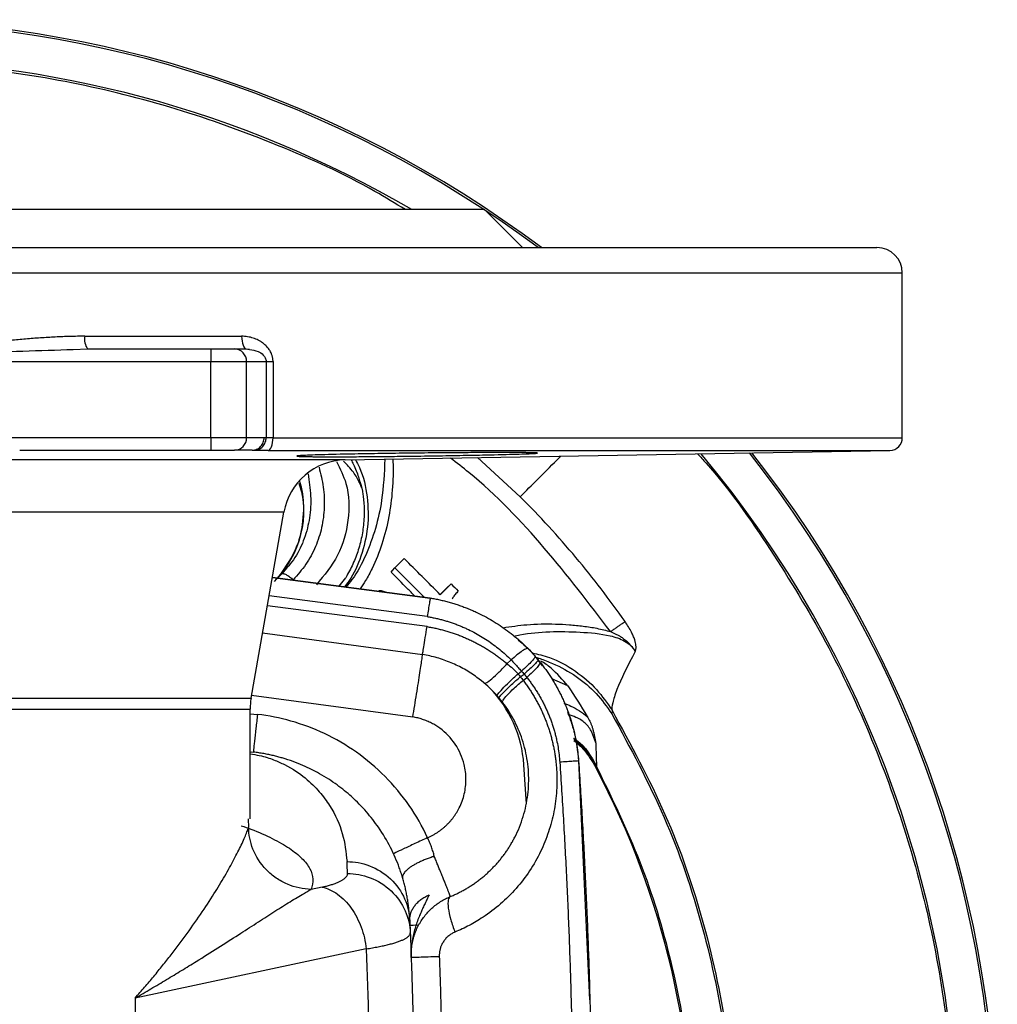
# Model space of a CAD drawing. Header units: millimetres. Extents: x 1043 to 2166, y -155 to 698.
# Tile 17 of 30: x 1461 to 1538, y 620 to 698. Entities that reach past the tile are written whole.
import ezdxf

# ---------------------------------------------------------------- set-up
doc = ezdxf.new("R2010")
doc.units = ezdxf.units.MM

msp = doc.modelspace()

# ---------------------------------------------------------------- linework, layer by layer
at = {"color": 7, "linetype": 'Continuous', "lineweight": 25}
for p, q in [((1497.574, 683.172), (1448.074, 683.172)), ((1500.574, 680.172), (1497.574, 683.172)), ((1448.074, 680.172), (1528.574, 680.172)), ((1530.574, 665.155), (1530.574, 678.172)), ((1466.022, 673.172), (1478.407, 673.172)), ((1465.11, 672.13), (1466.24, 672.172)), ((1466.24, 672.172), (1475.973, 672.172)), ((1475.973, 672.172), (1475.973, 671.172)), ((1475.973, 672.172), (1477.852, 672.172)), ((1477.852, 672.172), (1478.774, 672.172)), ((1478.707, 672.189), (1479.036, 672.158)), ((1478.774, 672.172), (1479.03, 672.118)), ((1448.074, 671.172), (1475.973, 671.172)), ((1475.973, 665.172), (1475.973, 671.172)), ((1475.973, 671.172), (1478.792, 671.172)), ((1478.792, 665.172), (1478.792, 671.172)), ((1478.792, 671.172), (1480.341, 671.172)), ((1480.341, 671.172), (1480.341, 665.166)), ((1480.341, 671.172), (1480.883, 671.172)), ((1480.883, 671.172), (1480.883, 665.155)), ((1420.174, 665.172), (1475.973, 665.172)), ((1475.973, 665.172), (1475.973, 664.172)), ((1475.973, 665.172), (1478.792, 665.172)), ((1478.792, 665.172), (1480.177, 665.172)), ((1480.177, 665.172), (1480.341, 665.166)), ((1460.88, 664.172), (1475.973, 664.172)), ((1475.973, 664.172), (1477.852, 664.172)), ((1479.248, 664.172), (1479.408, 664.166)), ((1486.573, 663.404), (1529.591, 664.155)), ((1479.15, 644.603), (1481.736, 659.273)), ((1491.241, 655.613), (1490.507, 654.879)), ((1480.829, 654.127), (1493.296, 652.503)), ((1493.296, 652.503), (1480.829, 654.127)), ((1481.246, 654.072), (1481.575, 654.402)), ((1494.085, 652.769), (1494.618, 653.302)), ((1494.945, 653.619), (1494.09, 652.764)), ((1494.618, 653.302), (1494.945, 653.619)), ((1480.059, 649.76), (1492.689, 648.041)), ((1501.677, 647.739), (1502.137, 647.139)), ((1499.356, 647.315), (1499.687, 647.608)), ((1500.227, 646.514), (1500.5, 646.722)), ((1500.409, 646.282), (1500.704, 646.495)), ((1500.634, 645.998), (1500.914, 646.237)), ((1479.074, 635.076), (1479.074, 643.734)), ((1507.65, 643.637), (1507.633, 643.358)), ((1479.161, 640.35), (1479.333, 640.332)), ((1505.007, 639.634), (1505.86, 620.764)), ((1506.371, 639.114), (1506.434, 639.182)), ((1484.752, 629.678), (1483.891, 629.494)), ((1491.679, 627.015), (1491.718, 626.067)), ((1488.244, 624.796), (1469.994, 620.914)), ((1469.994, 620.914), (1469.994, 595.43))]:
    msp.add_line(p, q, dxfattribs=at)
at = {"color": 8, "linetype": 'Continuous', "lineweight": 25}
for p, q in [((1448.074, 678.172), (1530.574, 678.172)), ((1480.883, 665.155), (1530.574, 665.155)), ((1486.573, 663.404), (1448.074, 663.404)), ((1500.406, 660.504), (1497.042, 663.587)), ((1481.736, 659.273), (1448.074, 659.273)), ((1486.102, 653.44), (1486.624, 654.109)), ((1493.057, 651.035), (1480.571, 652.663)), ((1493.05, 650.241), (1480.434, 651.886)), ((1504.164, 645.561), (1502.893, 646.112)), ((1448.074, 644.603), (1479.15, 644.603)), ((1479.191, 644.839), (1491.926, 643.106)), ((1448.074, 643.734), (1479.074, 643.734)), ((1479.074, 643.363), (1479.66, 643.311)), ((1479.334, 640.332), (1479.074, 640.292)), ((1500.891, 636.241), (1500.691, 639.341)), ((1478.915, 635.076), (1478.954, 634.376))]:
    msp.add_line(p, q, dxfattribs=at)
at = {"color": 8, "linetype": 'Continuous', "lineweight": 25, "flags": 128}
for points in [[(1480.492, 664.155), (1485.401, 664.155), (1490.145, 664.155), (1494.702, 664.155), (1499.051, 664.155), (1503.174, 664.155), (1507.053, 664.155), (1510.67, 664.155), (1514.009, 664.155), (1517.055, 664.155), (1519.794, 664.155), (1522.216, 664.155), (1524.308, 664.155), (1526.061, 664.155), (1527.468, 664.155), (1528.523, 664.155), (1529.22, 664.155), (1529.557, 664.155), (1529.591, 664.155)], [(1491.662, 626.667), (1491.944, 626.678), (1492.409, 626.697)]]:
    msp.add_lwpolyline(points, dxfattribs=at)
at = {"color": 7, "linetype": 'Continuous', "lineweight": 25, "flags": 128}
msp.add_lwpolyline([(1490.2, 654.541), (1490.312, 654.664), (1490.507, 654.879)], dxfattribs=at)
at = {"color": 7, "linetype": 'Continuous', "lineweight": 25}
for centre, radius, start, end in [((1448.074, 608.172), 90, 53.1301, 126.8699), ((1528.574, 678.172), 2, 0, 90), ((1467.334, 672.934), 1.334, 169.71317, 214.83443), ((1477.821, 671.201), 0.971, 358.27471, 88.16358), ((1477.821, 665.143), 0.971, 271.83586, 1.72564), ((1529.574, 665.155), 1, 271, 0), ((1486.66, 658.405), 5, 91, 170), ((1448.074, 608.172), 86.843, 320.08513, 39.91487), ((1448.074, 608.172), 90, 321.68984, 38.31016), ((1484.074, 643.734), 5, 170, 180), ((1448.074, 608.172), 66, 328.93574, 27.9569)]:
    msp.add_arc(centre, radius, start, end, dxfattribs=at)
at = {"color": 8, "linetype": 'Continuous', "lineweight": 25}
for centre, radius, start, end in [((1448.074, 608.172), 89.841, 53.26549, 126.73451), ((1448.074, 608.172), 86.843, 59.72651, 120.27349), ((1448.074, 608.172), 89.841, 321.61254, 38.38746), ((1475.336, 659.467), 7.994, 315.00794, 16.91675), ((1491.039, 638.686), 9.674, 3.88379, 44.31911)]:
    msp.add_arc(centre, radius, start, end, dxfattribs=at)
for points, knots in [([(1491.332, 683.172), (1490.537, 683.66), (1487.324, 685.633), (1481.277, 688.345), (1473.279, 691.255), (1465.009, 693.314), (1456.583, 694.567), (1448.074, 694.984), (1439.564, 694.567), (1431.139, 693.314), (1422.868, 691.255), (1414.87, 688.345), (1408.823, 685.633), (1405.611, 683.66), (1404.815, 683.172)], [0, 0, 0, 0, 0.030876, 0.124701, 0.218526, 0.312351, 0.406175, 0.5, 0.593825, 0.687649, 0.781474, 0.875299, 0.969124, 1, 1, 1, 1]), ([(1448.074, 671.172), (1451.104, 671.42), (1456.788, 671.885), (1462.461, 672.052), (1465.11, 672.13)], [0, 0, 0, 0, 0.533217, 1, 1, 1, 1]), ([(1479.03, 672.118), (1479.258, 672.093), (1479.643, 672.05), (1480.061, 671.772), (1480.256, 671.515), (1480.329, 671.328), (1480.337, 671.224), (1480.341, 671.172)], [0, 0, 0, 0, 0.419488, 0.709577, 0.854645, 0.92736, 1, 1, 1, 1]), ([(1485.891, 663.274), (1486.177, 662.708), (1486.911, 661.253), (1486.932, 658.609), (1486.156, 655.779), (1484.924, 654.296), (1484.308, 653.554)], [0, 0, 0, 0, 0.174554, 0.449446, 0.724601, 1, 1, 1, 1]), ([(1487.384, 663.418), (1487.498, 663.216), (1488.003, 662.316), (1488.379, 660.486), (1488.446, 658.099), (1487.898, 655.84), (1487.217, 654.25), (1486.635, 653.533), (1486.516, 653.386)], [0, 0, 0, 0, 0.0656, 0.291864, 0.518127, 0.738073, 0.94638, 1, 1, 1, 1]), ([(1489.719, 663.459), (1489.665, 662.373), (1489.573, 660.526), (1489.021, 657.992), (1488.244, 655.89), (1487.449, 654.319), (1486.798, 653.563), (1486.632, 653.371)], [0, 0, 0, 0, 0.301023, 0.511872, 0.721071, 0.928781, 1, 1, 1, 1]), ([(1490.341, 663.47), (1490.344, 663.408), (1490.387, 662.592), (1490.336, 661.07), (1490.065, 658.88), (1489.542, 656.793), (1488.865, 655.116), (1488.251, 653.954), (1487.908, 653.438), (1487.765, 653.223)], [0, 0, 0, 0, 0.01721, 0.225916, 0.421269, 0.630575, 0.825501, 0.927371, 1, 1, 1, 1]), ([(1507.531, 649.845), (1505.833, 652.079), (1502.435, 656.547), (1498.093, 661.072), (1495.39, 663.172), (1494.904, 663.549)], [0, 0, 0, 0, 0.450635, 0.90127, 1, 1, 1, 1]), ([(1500.406, 660.504), (1500.863, 660.961), (1501.777, 661.876), (1502.899, 662.997), (1503.496, 663.594), (1503.603, 663.701)], [0, 0, 0, 0, 0.450856, 0.901713, 1, 1, 1, 1]), ([(1514.409, 663.89), (1514.631, 663.646), (1516.768, 661.311), (1520.216, 656.368), (1524.646, 649.104), (1528.275, 641.391), (1531.149, 633.373), (1533.218, 625.108), (1534.468, 616.681), (1534.886, 608.172), (1534.468, 599.663), (1533.218, 591.236), (1531.149, 582.971), (1528.275, 574.953), (1524.646, 567.239), (1520.216, 559.976), (1516.768, 555.033), (1514.631, 552.697), (1514.409, 552.454)], [0, 0, 0, 0, 0.0081705, 0.0784318, 0.1486932, 0.2189546, 0.2892159, 0.3594773, 0.4297386, 0.5, 0.5702614, 0.6405227, 0.7107841, 0.7810454, 0.8513068, 0.9215682, 0.9918295, 1, 1, 1, 1]), ([(1484.517, 662.831), (1484.647, 662.308), (1484.907, 661.266), (1484.968, 659.651), (1484.769, 658.06), (1484.277, 656.535), (1483.527, 655.125), (1482.819, 654.334), (1482.465, 653.938)], [0, 0, 0, 0, 0.165701, 0.330405, 0.499209, 0.665145, 0.832551, 1, 1, 1, 1]), ([(1483.645, 662.312), (1483.736, 661.728), (1483.915, 660.568), (1483.812, 658.833), (1483.403, 657.185), (1482.677, 655.656), (1481.943, 654.82), (1481.575, 654.402)], [0, 0, 0, 0, 0.2034, 0.403725, 0.602894, 0.801555, 1, 1, 1, 1]), ([(1499.026, 650.153), (1499.656, 650.248), (1501.03, 650.454), (1502.799, 650.476), (1504.285, 650.404), (1505.378, 650.289), (1506.463, 650.131), (1507.175, 649.94), (1507.531, 649.845)], [0, 0, 0, 0, 0.224221, 0.489064, 0.618293, 0.744546, 0.872289, 1, 1, 1, 1]), ([(1499.884, 649.489), (1500.051, 649.524), (1501.754, 649.886), (1504.329, 649.892), (1507.117, 649.671), (1508.475, 649.24), (1509.141, 648.769), (1509.373, 648.44), (1509.488, 648.275)], [0, 0, 0, 0, 0.051652, 0.529594, 0.768502, 0.885354, 0.942766, 1, 1, 1, 1]), ([(1501.337, 648.161), (1501.799, 648.061), (1503.024, 647.795), (1504.77, 646.793), (1506.464, 645.375), (1507.265, 644.202), (1507.65, 643.637)], [0, 0, 0, 0, 0.176947, 0.468347, 0.744328, 1, 1, 1, 1]), ([(1503.842, 644.191), (1504.034, 644.122), (1504.703, 643.883), (1505.285, 643.454), (1505.7, 643.147)], [0, 0, 0, 0, 0.286459, 1, 1, 1, 1]), ([(1507.633, 643.358), (1509.087, 640.667), (1511.995, 635.284), (1514.955, 626.568), (1516.817, 617.574), (1517.452, 608.403), (1516.875, 599.231), (1515.089, 590.216), (1512.129, 581.513), (1508.038, 573.287), (1502.918, 565.641), (1496.752, 558.863), (1492.255, 554.595), (1489.671, 552.905), (1489.643, 552.886)], [0, 0, 0, 0, 0.0908192, 0.1816384, 0.2724576, 0.3632768, 0.4540961, 0.5449153, 0.6357345, 0.7265537, 0.8173729, 0.9081921, 0.9990113, 1, 1, 1, 1]), ([(1507.65, 643.637), (1509.122, 640.933), (1512.066, 635.525), (1515.067, 626.76), (1516.958, 617.711), (1517.61, 608.481), (1517.037, 599.249), (1515.243, 590.174), (1512.259, 581.419), (1508.143, 573.132), (1502.949, 565.485), (1496.903, 558.588), (1492.196, 554.765), (1489.879, 552.882)], [0, 0, 0, 0, 0.091161, 0.182321, 0.273482, 0.364642, 0.455803, 0.546964, 0.638124, 0.729285, 0.820445, 0.911606, 1, 1, 1, 1]), ([(1506.372, 641.062), (1506.278, 641.349), (1506.093, 641.911), (1505.583, 642.659), (1504.879, 643.076), (1504.395, 643.231), (1504.187, 643.298)], [0, 0, 0, 0, 0.274357, 0.537531, 0.801258, 1, 1, 1, 1]), ([(1504.609, 641.41), (1504.918, 641.145), (1505.653, 640.51), (1506.147, 639.67), (1506.434, 639.182)], [0, 0, 0, 0, 0.418672, 1, 1, 1, 1]), ([(1479.074, 640.198), (1479.324, 640.158), (1480.098, 640.033), (1480.954, 639.728), (1482.282, 639.143), (1483.488, 638.291), (1484.589, 637.204), (1485.65, 635.739), (1486.48, 633.898), (1486.645, 632.424), (1486.727, 631.687)], [0, 0, 0, 0, 0.022622, 0.069885, 0.117178, 0.243224, 0.369347, 0.495485, 0.747732, 1, 1, 1, 1]), ([(1506.434, 639.182), (1507.639, 636.703), (1510.048, 631.745), (1512.45, 623.81), (1513.911, 615.665), (1514.329, 607.394), (1513.712, 599.14), (1512.087, 591.016), (1509.398, 583.2), (1506.783, 577.385), (1504.796, 574.399), (1504.335, 573.706)], [0, 0, 0, 0, 0.12045, 0.2409, 0.361349, 0.481799, 0.602249, 0.722699, 0.843148, 0.963598, 1, 1, 1, 1]), ([(1478.378, 634.519), (1478.633, 634.432), (1479.579, 634.112), (1480.872, 633.517), (1482.24, 632.742), (1483.227, 631.943), (1483.842, 631.13), (1484.106, 630.31), (1483.963, 629.766), (1483.891, 629.495)], [0, 0, 0, 0, 0.057953, 0.214966, 0.371978, 0.528986, 0.685991, 0.842995, 1, 1, 1, 1])]:
    msp.add_open_spline(points, degree=3, knots=knots, dxfattribs=at)
at = {"color": 7, "linetype": 'Continuous', "lineweight": 25}
for points, knots in [([(1466.022, 673.172), (1465.828, 673.171), (1465.44, 673.169), (1464.857, 673.157), (1464.274, 673.138), (1463.69, 673.112), (1463.105, 673.08), (1462.52, 673.043), (1461.934, 673), (1461.348, 672.953), (1460.762, 672.901), (1460.176, 672.845), (1458.41, 672.666), (1455.461, 672.296), (1452.162, 671.808), (1449.7, 671.427), (1448.616, 671.257), (1448.074, 671.172)], [0, 0, 0, 0, 0.032708, 0.065412, 0.098115, 0.130817, 0.163521, 0.196226, 0.228931, 0.261635, 0.294339, 0.327042, 0.359746, 0.589539, 0.81934, 0.909671, 1, 1, 1, 1]), ([(1480.883, 671.172), (1480.882, 671.208), (1480.881, 671.28), (1480.869, 671.388), (1480.851, 671.494), (1480.827, 671.599), (1480.795, 671.701), (1480.733, 671.865), (1480.62, 672.081), (1480.427, 672.338), (1480.189, 672.568), (1479.885, 672.785), (1479.525, 672.966), (1479.175, 673.079), (1478.88, 673.138), (1478.644, 673.167), (1478.486, 673.17), (1478.407, 673.172)], [0, 0, 0, 0, 0.029304, 0.0586, 0.087896, 0.117193, 0.146487, 0.175781, 0.261438, 0.34711, 0.444475, 0.541864, 0.667152, 0.792466, 0.861639, 0.930819, 1, 1, 1, 1]), ([(1478.407, 673.172), (1478.407, 672.91), (1478.446, 672.65), (1478.582, 672.28), (1478.678, 672.172), (1478.774, 672.172)], [0, 0, 0, 0, 0.5, 0.5, 1, 1, 1, 1]), ([(1479.248, 664.172), (1479.358, 664.173), (1479.477, 664.196), (1479.706, 664.295), (1479.816, 664.372), (1479.998, 664.566), (1480.069, 664.684), (1480.16, 664.928), (1480.181, 665.055), (1480.181, 665.172)], [0, 0, 0, 0, 0.25, 0.25, 0.5, 0.5, 0.75, 0.75, 1, 1, 1, 1]), ([(1479.408, 664.166), (1479.518, 664.167), (1479.636, 664.19), (1479.866, 664.289), (1479.976, 664.366), (1480.157, 664.56), (1480.228, 664.678), (1480.32, 664.922), (1480.34, 665.049), (1480.341, 665.166)], [0, 0, 0, 0, 0.25, 0.25, 0.5, 0.5, 0.75, 0.75, 1, 1, 1, 1]), ([(1480.883, 665.155), (1480.852, 665.155), (1480.791, 665.155), (1480.705, 665.155), (1480.625, 665.156), (1480.551, 665.157), (1480.485, 665.159), (1480.428, 665.161), (1480.378, 665.163), (1480.353, 665.165), (1480.341, 665.166)], [0, 0, 0, 0, 0.125002, 0.250003, 0.375001, 0.5, 0.624999, 0.749998, 0.874999, 1, 1, 1, 1]), ([(1480.492, 664.155), (1480.595, 664.159), (1480.697, 664.269), (1480.841, 664.638), (1480.883, 664.896), (1480.883, 665.155)], [0, 0, 0, 0, 0.5, 0.5, 1, 1, 1, 1]), ([(1479.248, 664.172), (1479.153, 664.172), (1478.962, 664.172), (1478.682, 664.172), (1478.406, 664.172), (1478.13, 664.172), (1477.945, 664.172), (1477.852, 664.172)], [0, 0, 0, 0, 0.200003, 0.4, 0.6, 0.800001, 1, 1, 1, 1]), ([(1480.492, 664.155), (1480.447, 664.155), (1480.358, 664.155), (1480.23, 664.155), (1480.107, 664.156), (1479.991, 664.156), (1479.882, 664.157), (1479.78, 664.158), (1479.687, 664.159), (1479.603, 664.161), (1479.528, 664.162), (1479.461, 664.164), (1479.426, 664.165), (1479.408, 664.166)], [0, 0, 0, 0, 0.090908, 0.181815, 0.272726, 0.363637, 0.454543, 0.545448, 0.636359, 0.727271, 0.81818, 0.909084, 1, 1, 1, 1]), ([(1501.768, 663.946), (1501.767, 663.947), (1501.765, 663.949), (1501.749, 663.952), (1501.724, 663.956), (1501.687, 663.959), (1501.641, 663.962), (1501.585, 663.964), (1501.518, 663.967), (1501.441, 663.969), (1501.355, 663.972), (1501.258, 663.974), (1501.152, 663.976), (1501.036, 663.978), (1500.911, 663.98), (1500.776, 663.981), (1500.632, 663.983), (1500.479, 663.984), (1500.317, 663.985), (1500.147, 663.986), (1499.967, 663.987), (1499.78, 663.988), (1499.584, 663.988), (1499.075, 663.989), (1498.159, 663.988), (1496.707, 663.983), (1495.11, 663.973), (1493.233, 663.957), (1491.112, 663.933), (1488.866, 663.901), (1486.482, 663.859), (1484.275, 663.805), (1483.239, 663.762), (1482.917, 663.738), (1482.831, 663.729), (1482.777, 663.721), (1482.771, 663.715), (1482.768, 663.713)], [0, 0, 0, 0, 0.0105195, 0.021034, 0.031545, 0.0420539, 0.0525615, 0.0630688, 0.0735763, 0.0840844, 0.0945933, 0.105103, 0.1156135, 0.1261247, 0.1366361, 0.1471476, 0.1576587, 0.1681694, 0.1786798, 0.1891902, 0.1997006, 0.2102111, 0.2207216, 0.2312321, 0.2889637, 0.3466956, 0.404427, 0.462158, 0.539064, 0.6159701, 0.6928762, 0.8078954, 0.9229122, 0.9421722, 0.9614325, 0.9807029, 1, 1, 1, 1]), ([(1482.768, 663.713), (1482.768, 663.711), (1482.769, 663.709), (1482.783, 663.705), (1482.806, 663.701), (1482.84, 663.697), (1482.883, 663.694), (1482.935, 663.69), (1482.996, 663.687), (1483.067, 663.684), (1483.147, 663.681), (1483.235, 663.678), (1483.332, 663.675), (1483.438, 663.673), (1483.553, 663.671), (1483.677, 663.668), (1483.809, 663.666), (1483.949, 663.665), (1484.098, 663.663), (1484.255, 663.662), (1484.42, 663.66), (1484.592, 663.659), (1484.773, 663.658), (1484.96, 663.658), (1485.464, 663.657), (1486.377, 663.657), (1487.828, 663.665), (1489.425, 663.678), (1491.302, 663.699), (1493.424, 663.728), (1495.669, 663.765), (1498.054, 663.812), (1500.26, 663.866), (1501.298, 663.904), (1501.618, 663.925), (1501.704, 663.932), (1501.758, 663.939), (1501.765, 663.944), (1501.768, 663.946)], [0, 0, 0, 0, 0.010043, 0.020091, 0.030143, 0.040199, 0.050258, 0.060319, 0.07038, 0.080441, 0.0905, 0.100557, 0.110612, 0.120664, 0.130714, 0.140762, 0.150811, 0.160861, 0.170913, 0.180967, 0.191021, 0.201075, 0.21113, 0.221183, 0.231237, 0.288969, 0.346694, 0.404425, 0.462158, 0.539069, 0.615979, 0.69289, 0.807905, 0.92292, 0.942197, 0.961473, 0.980743, 1, 1, 1, 1]), ([(1487.898, 661.185), (1487.842, 661.326), (1487.688, 661.718), (1487.228, 662.512), (1486.719, 663.021), (1486.445, 663.296)], [0, 0, 0, 0, 0.204991, 0.571177, 1, 1, 1, 1]), ([(1487.042, 663.412), (1487.111, 663.293), (1487.359, 662.865), (1487.637, 662.032), (1487.811, 661.467), (1487.898, 661.185)], [0, 0, 0, 0, 0.1627402, 0.5824757, 1, 1, 1, 1]), ([(1482.908, 661.573), (1482.987, 661.342), (1483.32, 660.38), (1483.302, 658.665), (1482.812, 656.306), (1481.876, 654.969), (1481.322, 654.179)], [0, 0, 0, 0, 0.092697, 0.386752, 0.637371, 1, 1, 1, 1]), ([(1487.898, 661.185), (1487.913, 661.104), (1487.95, 660.902), (1488.005, 660.535), (1488.056, 660.041), (1488.086, 659.421), (1488.067, 658.554), (1487.937, 657.49), (1487.689, 656.499), (1487.424, 655.735), (1487.192, 655.181), (1486.929, 654.635), (1486.726, 654.285), (1486.624, 654.109)], [0, 0, 0, 0, 0.033069, 0.0831304, 0.1501595, 0.234129, 0.3349994, 0.5025988, 0.6701502, 0.7516631, 0.8338062, 0.9165844, 1, 1, 1, 1]), ([(1508.678, 650.649), (1507.461, 652.386), (1506.168, 654.071), (1504.806, 655.697), (1503.411, 657.363), (1501.942, 658.967), (1500.406, 660.504)], [6.1146418, 6.1146418, 6.1146418, 6.1146418, 6.2006357, 6.2006357, 6.2006357, 6.2887178, 6.2887178, 6.2887178, 6.2887178]), ([(1494.09, 652.764), (1493.615, 653.239), (1492.666, 654.189), (1491.716, 655.138), (1491.241, 655.613), (1491.241, 655.613)], [0.000008, 0.000008, 0.000008, 0.000008, 0.5, 1, 1.000011, 1.000011, 1.000011, 1.000011]), ([(1490.507, 654.879), (1491.02, 654.367), (1491.792, 653.595), (1492.564, 652.823), (1492.823, 652.564)], [0, 0, 0, 0, 0.664044, 1, 1, 1, 1]), ([(1481.575, 654.402), (1481.6, 654.426), (1481.641, 654.438), (1481.758, 654.424), (1481.833, 654.397), (1482.006, 654.308), (1482.102, 654.245), (1482.29, 654.1), (1482.383, 654.018), (1482.465, 653.938)], [0, 0, 0, 0, 0.25, 0.25, 0.5, 0.5, 0.75, 0.75, 1, 1, 1, 1]), ([(1492.081, 652.661), (1491.881, 652.861), (1491.254, 653.488), (1490.627, 654.114), (1490.2, 654.541)], [0, 0, 0, 0, 0.318972, 1, 1, 1, 1]), ([(1489.755, 652.964), (1489.654, 653.004), (1489.485, 653.071), (1489.306, 653.077), (1489.234, 653.08)], [0, 0, 0, 0, 0.594542, 1, 1, 1, 1]), ([(1493.296, 652.503), (1493.296, 652.503), (1493.291, 652.471), (1493.269, 652.335), (1493.252, 652.23), (1493.207, 651.957), (1493.18, 651.789), (1493.12, 651.425), (1493.088, 651.229), (1493.057, 651.035)], [0, 0, 0, 0, 0.25, 0.25, 0.5, 0.5, 0.75, 0.75, 1, 1, 1, 1]), ([(1493.296, 652.503), (1493.421, 652.481), (1493.672, 652.438), (1494.045, 652.361), (1494.415, 652.274), (1494.784, 652.177), (1495.149, 652.071), (1495.512, 651.954), (1495.871, 651.827), (1496.226, 651.691), (1496.578, 651.545), (1497.029, 651.344), (1497.573, 651.074), (1498.201, 650.722), (1498.81, 650.338), (1499.398, 649.924), (1499.963, 649.48), (1500.506, 649.01), (1500.846, 648.675), (1501.016, 648.507)], [0, 0, 0, 0, 0.042969, 0.085941, 0.128912, 0.171883, 0.214856, 0.257829, 0.300803, 0.343778, 0.386754, 0.42973, 0.511186, 0.592644, 0.674104, 0.755571, 0.837052, 0.918539, 1, 1, 1, 1]), ([(1495.514, 653.051), (1495.514, 653.051), (1495.468, 653.006), (1495.382, 652.916), (1495.266, 652.787), (1495.165, 652.661), (1495.08, 652.536), (1495.037, 652.452), (1495.02, 652.409)], [-0.000077, -0.000077, -0.000077, -0.000077, 0, 0.2, 0.4, 0.6, 0.8, 1, 1, 1, 1]), ([(1493.057, 651.035), (1493.164, 651.016), (1493.379, 650.979), (1493.7, 650.913), (1494.018, 650.839), (1494.334, 650.755), (1494.648, 650.664), (1494.959, 650.563), (1495.268, 650.455), (1495.573, 650.338), (1495.875, 650.213), (1496.262, 650.04), (1496.73, 649.809), (1497.27, 649.506), (1497.793, 649.177), (1498.298, 648.822), (1498.783, 648.441), (1499.249, 648.039), (1499.541, 647.751), (1499.687, 647.608)], [0, 0, 0, 0, 0.042943, 0.085884, 0.128825, 0.171767, 0.214711, 0.257656, 0.300601, 0.343547, 0.386494, 0.429442, 0.510938, 0.592438, 0.673941, 0.755449, 0.836962, 0.918479, 1, 1, 1, 1]), ([(1492.69, 648.04), (1492.69, 648.04), (1492.698, 648.087), (1492.731, 648.29), (1492.756, 648.447), (1492.823, 648.855), (1492.864, 649.105), (1492.954, 649.653), (1493.002, 649.949), (1493.05, 650.241)], [0, 0, 0, 0, 0.25, 0.25, 0.5, 0.5, 0.75, 0.75, 1, 1, 1, 1]), ([(1493.05, 650.241), (1493.166, 650.221), (1493.398, 650.182), (1493.743, 650.11), (1494.087, 650.03), (1494.428, 649.94), (1494.767, 649.84), (1495.102, 649.732), (1495.435, 649.615), (1495.764, 649.488), (1496.089, 649.353), (1496.411, 649.209), (1496.728, 649.056), (1497.041, 648.895), (1497.349, 648.725), (1497.653, 648.547), (1497.951, 648.361), (1498.244, 648.167), (1498.531, 647.965), (1498.812, 647.756), (1499.088, 647.54), (1499.267, 647.39), (1499.356, 647.315)], [0, 0, 0, 0, 0.049964, 0.099947, 0.149943, 0.199947, 0.249951, 0.299952, 0.349948, 0.399943, 0.449939, 0.499937, 0.549939, 0.599947, 0.649961, 0.699982, 0.750007, 0.800032, 0.85005, 0.900055, 0.950041, 1, 1, 1, 1]), ([(1507.531, 649.845), (1507.605, 649.897), (1507.753, 650), (1507.971, 650.153), (1508.187, 650.305), (1508.376, 650.437), (1508.54, 650.552), (1508.632, 650.617), (1508.679, 650.649)], [0, 0, 0, 0, 0.18749, 0.375001, 0.562506, 0.750013, 0.875017, 1, 1, 1, 1]), ([(1509.488, 648.275), (1509.498, 648.303), (1509.518, 648.359), (1509.537, 648.448), (1509.547, 648.54), (1509.548, 648.634), (1509.539, 648.776), (1509.507, 648.966), (1509.436, 649.227), (1509.332, 649.509), (1509.17, 649.856), (1508.956, 650.24), (1508.771, 650.513), (1508.679, 650.649)], [0, 0, 0, 0, 0.037477, 0.074958, 0.112467, 0.149966, 0.187475, 0.281195, 0.374943, 0.499937, 0.624953, 0.812459, 1, 1, 1, 1]), ([(1507.531, 649.845), (1507.601, 649.815), (1507.744, 649.753), (1507.963, 649.651), (1508.143, 649.563), (1508.322, 649.458), (1508.526, 649.326), (1508.789, 649.122), (1509.027, 648.889), (1509.205, 648.682), (1509.33, 648.522), (1509.417, 648.391), (1509.467, 648.311), (1509.489, 648.275)], [0, 0, 0, 0, 0.089338, 0.18457, 0.285662, 0.325584, 0.428584, 0.571482, 0.71445, 0.816419, 0.890003, 0.951162, 1, 1, 1, 1]), ([(1501.016, 648.507), (1500.994, 648.529), (1500.947, 648.529), (1500.796, 648.471), (1500.693, 648.414), (1500.444, 648.245), (1500.299, 648.135), (1499.995, 647.885), (1499.838, 647.747), (1499.687, 647.608)], [0, 0, 0, 0, 0.25, 0.25, 0.5, 0.5, 0.75, 0.75, 1, 1, 1, 1]), ([(1500.234, 649.185), (1500.652, 648.855), (1501.086, 648.512), (1501.419, 648.076), (1501.431, 648.059)], [0, 0, 0, 0, 0.9624281, 1, 1, 1, 1]), ([(1491.926, 643.106), (1492.021, 643.687), (1492.122, 644.314), (1492.268, 645.224), (1492.316, 645.522), (1492.405, 646.086), (1492.447, 646.352), (1492.521, 646.833), (1492.554, 647.049), (1492.61, 647.418), (1492.632, 647.571), (1492.683, 647.933), (1492.695, 648.039), (1492.69, 648.04)], [0, 0, 0, 0, 0.25, 0.25, 0.375, 0.375, 0.5, 0.5, 0.625, 0.625, 0.75, 0.75, 1, 1, 1, 1]), ([(1494.883, 628.926), (1494.981, 628.968), (1495.179, 629.051), (1495.469, 629.188), (1495.755, 629.333), (1496.036, 629.488), (1496.312, 629.652), (1496.583, 629.824), (1496.848, 630.005), (1497.107, 630.195), (1497.36, 630.392), (1497.606, 630.598), (1497.846, 630.811), (1498.078, 631.033), (1498.304, 631.261), (1498.522, 631.496), (1498.732, 631.739), (1498.934, 631.988), (1499.129, 632.243), (1499.315, 632.505), (1499.492, 632.772), (1499.661, 633.045), (1499.821, 633.323), (1500.199, 634.03), (1500.684, 635.225), (1501.052, 636.958), (1501.11, 638.729), (1500.857, 640.482), (1500.299, 642.164), (1499.455, 643.721), (1498.351, 645.107), (1497.315, 646.017), (1496.508, 646.573), (1496.004, 646.878), (1495.484, 647.153), (1494.948, 647.397), (1494.399, 647.609), (1493.838, 647.788), (1493.268, 647.936), (1492.882, 648.006), (1492.689, 648.041)], [0, 0, 0, 0, 0.0124052, 0.0248104, 0.0372156, 0.0496208, 0.062026, 0.0744311, 0.0868363, 0.0992415, 0.1116467, 0.1240519, 0.1364571, 0.1488623, 0.1612674, 0.1736726, 0.1860778, 0.198483, 0.2108882, 0.2232934, 0.2356985, 0.2481037, 0.2605089, 0.2729141, 0.341054, 0.4091938, 0.4773337, 0.5454736, 0.6136139, 0.6817542, 0.7498945, 0.8180348, 0.8407804, 0.863526, 0.8862717, 0.9090173, 0.9317629, 0.9545086, 0.9772543, 1, 1, 1, 1]), ([(1501.588, 647.89), (1501.6, 647.877), (1501.586, 647.84), (1501.498, 647.715), (1501.423, 647.626), (1501.219, 647.407), (1501.09, 647.277), (1500.807, 647.003), (1500.652, 646.86), (1500.5, 646.722)], [0, 0, 0, 0, 0.25, 0.25, 0.5, 0.5, 0.75, 0.75, 1, 1, 1, 1]), ([(1501.588, 647.89), (1501.626, 647.846), (1501.702, 647.759), (1501.776, 647.67), (1501.813, 647.625)], [0, 0, 0, 0, 0.5, 1, 1, 1, 1]), ([(1501.647, 647.821), (1501.751, 647.789), (1502.145, 647.669), (1503.304, 647.223), (1504.862, 646.356), (1506.47, 645.011), (1507.245, 643.909), (1507.633, 643.358)], [0, 0, 0, 0, 0.048906, 0.184611, 0.456045, 0.728042, 1, 1, 1, 1]), ([(1509.489, 648.275), (1508.854, 647.137), (1508.359, 646.091), (1507.886, 644.866), (1507.773, 644.515), (1507.641, 643.96), (1507.622, 643.756), (1507.65, 643.637)], [0, 0, 0, 0, 0.5, 0.5, 0.75, 0.75, 1, 1, 1, 1]), ([(1497.556, 645.787), (1497.587, 645.76), (1497.652, 645.77), (1497.857, 645.883), (1497.998, 645.985), (1498.335, 646.272), (1498.531, 646.455), (1498.94, 646.865), (1499.153, 647.09), (1499.356, 647.315)], [0, 0, 0, 0, 0.25, 0.25, 0.5, 0.5, 0.75, 0.75, 1, 1, 1, 1]), ([(1499.687, 647.608), (1499.733, 647.56), (1499.825, 647.465), (1499.963, 647.319), (1500.099, 647.172), (1500.234, 647.023), (1500.368, 646.873), (1500.456, 646.772), (1500.5, 646.722)], [0, 0, 0, 0, 0.166667, 0.333334, 0.5, 0.666667, 0.833333, 1, 1, 1, 1]), ([(1501.813, 647.625), (1501.824, 647.612), (1501.81, 647.576), (1501.719, 647.454), (1501.642, 647.368), (1501.434, 647.156), (1501.304, 647.031), (1501.016, 646.767), (1500.859, 646.628), (1500.704, 646.495)], [0, 0, 0, 0, 0.25, 0.25, 0.5, 0.5, 0.75, 0.75, 1, 1, 1, 1]), ([(1501.96, 647.445), (1501.98, 647.421), (1501.974, 647.375), (1501.899, 647.233), (1501.829, 647.138), (1501.633, 646.911), (1501.507, 646.781), (1501.225, 646.51), (1501.069, 646.37), (1500.914, 646.237)], [0, 0, 0, 0, 0.25, 0.25, 0.5, 0.5, 0.75, 0.75, 1, 1, 1, 1]), ([(1501.96, 647.445), (1502.038, 647.346), (1502.194, 647.149), (1502.417, 646.846), (1502.633, 646.536), (1502.84, 646.221), (1503.039, 645.9), (1503.229, 645.574), (1503.411, 645.242), (1503.583, 644.905), (1503.747, 644.564), (1503.901, 644.218), (1504.046, 643.869), (1504.182, 643.515), (1504.308, 643.157), (1504.424, 642.796), (1504.53, 642.432), (1504.627, 642.066), (1504.737, 641.594), (1504.849, 641.015), (1504.95, 640.327), (1504.988, 639.865), (1505.007, 639.634)], [0, 0, 0, 0, 0.044441, 0.088895, 0.133357, 0.177824, 0.222292, 0.266757, 0.31122, 0.355681, 0.40014, 0.444597, 0.489054, 0.533511, 0.577969, 0.622427, 0.666887, 0.711348, 0.755811, 0.837222, 0.918628, 1, 1, 1, 1]), ([(1504.164, 645.561), (1503.747, 646.045), (1503.114, 646.78), (1502.313, 647.371), (1502.039, 647.521), (1502.038, 647.522)], [0, 0, 0, 0, 0.6583742, 0.9992597, 1, 1, 1, 1]), ([(1498.59, 644.768), (1498.573, 644.787), (1498.594, 644.84), (1498.728, 645.026), (1498.841, 645.159), (1499.148, 645.487), (1499.342, 645.681), (1499.767, 646.092), (1499.998, 646.307), (1500.227, 646.514)], [0, 0, 0, 0, 0.25, 0.25, 0.5, 0.5, 0.75, 0.75, 1, 1, 1, 1]), ([(1498.742, 644.59), (1498.727, 644.609), (1498.749, 644.661), (1498.886, 644.842), (1499.002, 644.97), (1499.314, 645.287), (1499.51, 645.475), (1499.942, 645.873), (1500.177, 646.081), (1500.409, 646.282)], [0, 0, 0, 0, 0.25, 0.25, 0.5, 0.5, 0.75, 0.75, 1, 1, 1, 1]), ([(1500.227, 646.514), (1500.257, 646.476), (1500.319, 646.399), (1500.379, 646.321), (1500.409, 646.282)], [0, 0, 0, 0, 0.5, 1, 1, 1, 1]), ([(1500.5, 646.722), (1500.534, 646.684), (1500.603, 646.609), (1500.671, 646.533), (1500.704, 646.495)], [0, 0, 0, 0, 0.5, 1, 1, 1, 1]), ([(1500.914, 646.237), (1500.985, 646.147), (1501.126, 645.967), (1501.329, 645.69), (1501.524, 645.408), (1501.711, 645.119), (1501.89, 644.825), (1502.061, 644.526), (1502.223, 644.222), (1502.376, 643.913), (1502.52, 643.6), (1502.656, 643.282), (1502.783, 642.961), (1502.9, 642.635), (1503.008, 642.307), (1503.106, 641.975), (1503.195, 641.641), (1503.294, 641.223), (1503.391, 640.719), (1503.478, 640.128), (1503.51, 639.732), (1503.526, 639.534)], [0, 0, 0, 0, 0.0472497, 0.094498, 0.1417457, 0.1889933, 0.2362411, 0.283489, 0.330737, 0.3779849, 0.4252328, 0.4724808, 0.5197295, 0.5669792, 0.614229, 0.6614779, 0.7087253, 0.7559709, 0.8373084, 0.918647, 1, 1, 1, 1]), ([(1500.634, 645.998), (1500.707, 645.902), (1500.851, 645.71), (1501.057, 645.414), (1501.257, 645.113), (1501.447, 644.806), (1501.63, 644.493), (1501.803, 644.175), (1501.968, 643.853), (1502.124, 643.525), (1502.27, 643.193), (1502.408, 642.857), (1502.535, 642.517), (1502.654, 642.174), (1502.763, 641.827), (1502.862, 641.477), (1502.951, 641.125), (1503.03, 640.77), (1503.099, 640.412), (1503.158, 640.053), (1503.208, 639.692), (1503.247, 639.33), (1503.31, 638.533), (1503.31, 637.292), (1503.095, 635.631), (1502.67, 634.015), (1501.809, 631.897), (1500.194, 629.462), (1498.264, 627.787), (1496.933, 626.955), (1496.386, 626.648), (1495.825, 626.367), (1495.441, 626.203), (1495.25, 626.121)], [0, 0, 0, 0, 0.0151574, 0.0303218, 0.0454911, 0.0606634, 0.0758373, 0.0910114, 0.1061848, 0.1213571, 0.1365284, 0.1516986, 0.1668678, 0.1820362, 0.1972041, 0.2123721, 0.2275406, 0.2427093, 0.2578779, 0.2730463, 0.2882141, 0.3033812, 0.3185477, 0.3882284, 0.4578996, 0.5275667, 0.5972334, 0.7448356, 0.8924854, 0.9193665, 0.9462493, 0.9731296, 1, 1, 1, 1]), ([(1499.021, 644.241), (1498.995, 644.276), (1499.005, 644.342), (1499.119, 644.543), (1499.224, 644.679), (1499.522, 645.006), (1499.715, 645.196), (1500.15, 645.593), (1500.392, 645.8), (1500.634, 645.998)], [0, 0, 0, 0, 0.25, 0.25, 0.5, 0.5, 0.75, 0.75, 1, 1, 1, 1]), ([(1479.66, 643.311), (1479.618, 642.96), (1479.574, 642.582), (1479.49, 641.849), (1479.45, 641.496), (1479.387, 640.915), (1479.363, 640.688), (1479.335, 640.397), (1479.331, 640.333), (1479.334, 640.332)], [0, 0, 0, 0, 0.25, 0.25, 0.5, 0.5, 0.75, 0.75, 1, 1, 1, 1]), ([(1493.09, 633.576), (1492.678, 634.467), (1491.692, 636.184), (1489.789, 638.469), (1487.523, 640.383), (1485.004, 641.854), (1482.36, 642.845), (1480.55, 643.207), (1479.66, 643.311)], [0, 0, 0, 0, 0.169886, 0.341545, 0.512803, 0.681398, 0.844722, 1, 1, 1, 1]), ([(1493.09, 633.576), (1493.161, 633.608), (1493.303, 633.672), (1493.511, 633.78), (1493.713, 633.896), (1493.91, 634.022), (1494.101, 634.158), (1494.285, 634.301), (1494.463, 634.454), (1494.633, 634.614), (1494.795, 634.782), (1494.95, 634.958), (1495.096, 635.141), (1495.233, 635.33), (1495.362, 635.525), (1495.481, 635.727), (1495.736, 636.208), (1496.031, 637.022), (1496.163, 638.194), (1495.997, 639.557), (1495.36, 641.011), (1494.441, 641.965), (1493.741, 642.434), (1493.401, 642.625), (1493.048, 642.79), (1492.683, 642.926), (1492.308, 643.034), (1492.053, 643.082), (1491.926, 643.106)], [0, 0, 0, 0, 0.018187, 0.036386, 0.054592, 0.072799, 0.091003, 0.109206, 0.127407, 0.145608, 0.163809, 0.182011, 0.200214, 0.218416, 0.236618, 0.254819, 0.27302, 0.364002, 0.454983, 0.545965, 0.682034, 0.818102, 0.848418, 0.878733, 0.909052, 0.939378, 0.969702, 1, 1, 1, 1]), ([(1504.144, 643.492), (1504.331, 642.983), (1504.79, 641.738), (1504.927, 640.415), (1505.007, 639.634)], [0, 0, 0, 0, 0.409117, 1, 1, 1, 1]), ([(1505.7, 643.147), (1505.735, 643.087), (1505.805, 642.964), (1505.903, 642.769), (1505.993, 642.563), (1506.074, 642.342), (1506.144, 642.108), (1506.207, 641.862), (1506.264, 641.605), (1506.319, 641.336), (1506.354, 641.154), (1506.372, 641.062)], [0, 0, 0, 0, 0.094225, 0.192415, 0.294449, 0.400517, 0.510947, 0.625914, 0.745667, 0.870363, 1, 1, 1, 1]), ([(1504.603, 641.437), (1504.688, 641.383), (1505.505, 640.864), (1505.996, 639.994), (1506.436, 639.215)], [0, 0, 0, 0, 0.103949, 1, 1, 1, 1]), ([(1504.644, 641.258), (1504.922, 641.014), (1505.62, 640.401), (1506.089, 639.597), (1506.372, 639.112)], [0, 0, 0, 0, 0.398451, 1, 1, 1, 1]), ([(1506.372, 641.062), (1506.378, 640.564), (1506.393, 640.101), (1506.414, 639.589), (1506.421, 639.449), (1506.43, 639.251), (1506.434, 639.194), (1506.434, 639.182)], [0, 0, 0, 0, 0.5, 0.5, 0.75, 0.75, 1, 1, 1, 1]), ([(1491.679, 627.015), (1491.673, 627.142), (1491.66, 627.396), (1491.628, 627.777), (1491.586, 628.158), (1491.533, 628.539), (1491.47, 628.92), (1491.396, 629.301), (1491.31, 629.682), (1491.214, 630.063), (1491.106, 630.443), (1490.986, 630.823), (1490.713, 631.612), (1490.197, 632.806), (1489.325, 634.28), (1488.292, 635.621), (1487.205, 636.741), (1485.977, 637.748), (1484.889, 638.459), (1483.937, 638.966), (1483.245, 639.289), (1482.479, 639.594), (1481.805, 639.817), (1481.27, 639.965), (1480.913, 640.055), (1480.542, 640.138), (1480.155, 640.212), (1479.753, 640.279), (1479.473, 640.314), (1479.333, 640.332)], [0, 0, 0, 0, 0.026611, 0.053222, 0.079832, 0.106443, 0.133054, 0.159665, 0.186275, 0.212886, 0.239497, 0.266107, 0.292718, 0.405256, 0.517791, 0.605484, 0.693172, 0.761819, 0.830454, 0.85763, 0.884809, 0.911984, 0.939164, 0.949306, 0.959445, 0.969574, 0.979696, 0.989828, 1, 1, 1, 1]), ([(1505.007, 639.634), (1505.007, 639.634), (1504.975, 639.632), (1504.836, 639.622), (1504.729, 639.615), (1504.453, 639.596), (1504.284, 639.585), (1503.918, 639.56), (1503.72, 639.547), (1503.526, 639.534)], [0, 0, 0, 0, 0.25, 0.25, 0.5, 0.5, 0.75, 0.75, 1, 1, 1, 1]), ([(1503.526, 639.534), (1503.576, 638.788), (1503.675, 637.297), (1503.81, 635.059), (1503.936, 632.821), (1504.05, 630.582), (1504.153, 628.342), (1504.245, 626.102), (1504.327, 623.862), (1504.397, 621.621), (1504.457, 619.38), (1504.506, 617.139), (1504.544, 614.897), (1504.571, 612.656), (1504.588, 610.414), (1504.59, 608.919), (1504.591, 608.172)], [0, 0, 0, 0, 0.071429, 0.142857, 0.214286, 0.285714, 0.357143, 0.428571, 0.5, 0.571429, 0.642857, 0.714286, 0.785714, 0.857143, 0.928571, 1, 1, 1, 1]), ([(1505.007, 639.634), (1505.057, 638.886), (1505.156, 637.39), (1505.292, 635.145), (1505.417, 632.899), (1505.531, 630.653), (1505.635, 628.407), (1505.727, 626.16), (1505.809, 623.912), (1505.879, 621.664), (1505.939, 619.416), (1505.988, 617.167), (1506.027, 614.919), (1506.054, 612.67), (1506.071, 610.421), (1506.073, 608.922), (1506.074, 608.172)], [0, 0, 0, 0, 0.071428, 0.142856, 0.214285, 0.285714, 0.357143, 0.428572, 0.5, 0.571428, 0.642857, 0.714286, 0.785715, 0.857144, 0.928572, 1, 1, 1, 1]), ([(1506.436, 639.215), (1506.428, 639.203), (1506.413, 639.178), (1506.396, 639.151), (1506.383, 639.131), (1506.376, 639.12), (1506.373, 639.114), (1506.372, 639.113), (1506.372, 639.113)], [0, 0, 0, 0, 0.187346, 0.374837, 0.562449, 0.750089, 0.875116, 1, 1, 1, 1]), ([(1469.994, 620.914), (1470.121, 621.056), (1470.374, 621.342), (1470.745, 621.77), (1471.11, 622.197), (1471.468, 622.624), (1471.819, 623.05), (1472.164, 623.476), (1472.502, 623.899), (1472.833, 624.322), (1473.158, 624.743), (1473.475, 625.162), (1474.116, 626.022), (1475.03, 627.306), (1476.091, 628.915), (1476.994, 630.394), (1477.737, 631.717), (1478.336, 632.895), (1478.666, 633.631), (1478.829, 634.036), (1478.898, 634.217), (1478.935, 634.323), (1478.954, 634.376)], [0, 0, 0, 0, 0.026871, 0.053737, 0.0806, 0.107463, 0.134327, 0.161193, 0.188059, 0.214925, 0.241791, 0.268656, 0.29552, 0.408126, 0.520727, 0.623369, 0.726007, 0.826877, 0.927737, 0.95182, 0.975905, 1, 1, 1, 1]), ([(1483.891, 629.494), (1483.283, 629.511), (1482.635, 629.642), (1481.713, 630.035), (1481.414, 630.198), (1480.855, 630.581), (1480.594, 630.801), (1479.89, 631.525), (1479.531, 632.093), (1479.069, 633.25), (1478.964, 633.836), (1478.954, 634.376)], [0, 0, 0, 0, 0.25, 0.25, 0.375, 0.375, 0.5, 0.5, 0.75, 0.75, 1, 1, 1, 1]), ([(1493.089, 633.577), (1492.77, 633.429), (1492.425, 633.269), (1491.76, 632.96), (1491.442, 632.811), (1490.916, 632.565), (1490.712, 632.469), (1490.45, 632.345), (1490.393, 632.317), (1490.394, 632.316)], [0, 0, 0, 0, 0.25, 0.25, 0.5, 0.5, 0.75, 0.75, 1, 1, 1, 1]), ([(1493.616, 632.103), (1493.601, 632.165), (1493.571, 632.288), (1493.518, 632.473), (1493.459, 632.658), (1493.395, 632.844), (1493.325, 633.028), (1493.25, 633.212), (1493.172, 633.395), (1493.117, 633.516), (1493.09, 633.576)], [0, 0, 0, 0, 0.124866, 0.24986, 0.374954, 0.500107, 0.625261, 0.750349, 0.875291, 1, 1, 1, 1]), ([(1486.727, 631.687), (1487.302, 631.683), (1487.917, 631.579), (1489.11, 631.124), (1489.683, 630.771), (1490.64, 629.868), (1491.022, 629.321), (1491.529, 628.173), (1491.656, 627.575), (1491.679, 627.014)], [0, 0, 0, 0, 0.25, 0.25, 0.5, 0.5, 0.75, 0.75, 1, 1, 1, 1]), ([(1493.616, 632.102), (1493.561, 632.085), (1493.452, 632.051), (1493.29, 631.996), (1493.131, 631.938), (1492.974, 631.879), (1492.82, 631.817), (1492.671, 631.753), (1492.526, 631.688), (1492.385, 631.621), (1492.25, 631.553), (1492.121, 631.483), (1491.998, 631.413), (1491.882, 631.343), (1491.772, 631.272), (1491.67, 631.201), (1491.576, 631.13), (1491.467, 631.041), (1491.353, 630.934), (1491.247, 630.813), (1491.169, 630.697), (1491.122, 630.586), (1491.102, 630.481), (1491.115, 630.418), (1491.121, 630.386)], [0, 0, 0, 0, 0.03744, 0.074928, 0.112445, 0.149975, 0.187506, 0.225031, 0.262546, 0.30005, 0.337545, 0.375036, 0.41253, 0.450031, 0.487536, 0.525043, 0.562547, 0.600047, 0.666688, 0.733341, 0.800023, 0.866727, 0.933412, 1, 1, 1, 1]), ([(1494.883, 628.926), (1494.883, 628.927), (1494.883, 628.93), (1494.878, 628.948), (1494.869, 628.977), (1494.854, 629.017), (1494.835, 629.068), (1494.812, 629.129), (1494.784, 629.202), (1494.752, 629.285), (1494.716, 629.379), (1494.675, 629.482), (1494.63, 629.596), (1494.581, 629.719), (1494.528, 629.851), (1494.472, 629.993), (1494.411, 630.143), (1494.348, 630.301), (1494.28, 630.467), (1494.21, 630.641), (1494.123, 630.857), (1494.016, 631.12), (1493.889, 631.435), (1493.755, 631.762), (1493.662, 631.988), (1493.616, 632.102)], [0, 0, 0, 0, 0.039458, 0.078955, 0.118438, 0.157907, 0.197374, 0.236847, 0.276322, 0.315797, 0.355272, 0.394747, 0.434221, 0.473694, 0.513167, 0.55264, 0.592116, 0.631593, 0.671069, 0.710541, 0.750012, 0.812493, 0.874974, 0.937495, 1, 1, 1, 1]), ([(1484.752, 629.678), (1484.812, 629.691), (1484.932, 629.717), (1485.103, 629.758), (1485.267, 629.8), (1485.423, 629.844), (1485.572, 629.889), (1485.713, 629.935), (1485.845, 629.983), (1485.969, 630.031), (1486.084, 630.081), (1486.191, 630.131), (1486.289, 630.183), (1486.378, 630.235), (1486.459, 630.288), (1486.53, 630.341), (1486.591, 630.396), (1486.658, 630.465), (1486.718, 630.549), (1486.761, 630.649), (1486.764, 630.716), (1486.766, 630.75)], [0, 0, 0, 0, 0.046778, 0.093581, 0.140399, 0.187225, 0.234048, 0.280866, 0.32768, 0.37449, 0.421299, 0.468105, 0.514911, 0.561716, 0.608522, 0.655331, 0.702144, 0.74896, 0.832667, 0.916363, 1, 1, 1, 1]), ([(1486.766, 630.75), (1487.341, 630.746), (1487.957, 630.642), (1489.151, 630.185), (1489.725, 629.831), (1490.683, 628.926), (1491.064, 628.377), (1491.57, 627.227), (1491.696, 626.628), (1491.718, 626.067)], [0, 0, 0, 0, 0.25, 0.25, 0.5, 0.5, 0.75, 0.75, 1, 1, 1, 1]), ([(1469.994, 620.914), (1470.204, 621.035), (1470.625, 621.278), (1471.246, 621.641), (1471.861, 622.005), (1472.468, 622.367), (1473.068, 622.729), (1473.66, 623.089), (1474.244, 623.448), (1475.214, 624.047), (1476.538, 624.879), (1478.116, 625.887), (1479.568, 626.824), (1480.881, 627.671), (1482.097, 628.445), (1482.964, 628.974), (1483.549, 629.311), (1483.777, 629.433), (1483.891, 629.495)], [0, 0, 0, 0, 0.037344, 0.074689, 0.112033, 0.149377, 0.186721, 0.224065, 0.261409, 0.298753, 0.412299, 0.525844, 0.628681, 0.731517, 0.830978, 0.930435, 0.965216, 1, 1, 1, 1]), ([(1484.752, 629.678), (1485.172, 629.585), (1485.591, 629.39), (1486.376, 628.82), (1486.742, 628.445), (1487.375, 627.559), (1487.643, 627.05), (1488.046, 625.959), (1488.182, 625.378), (1488.244, 624.796)], [0, 0, 0, 0, 0.25, 0.25, 0.5, 0.5, 0.75, 0.75, 1, 1, 1, 1]), ([(1491.679, 627.015), (1491.679, 627.061), (1491.678, 627.155), (1491.69, 627.295), (1491.713, 627.436), (1491.748, 627.575), (1491.794, 627.712), (1491.853, 627.847), (1491.922, 627.979), (1492.003, 628.107), (1492.093, 628.232), (1492.194, 628.353), (1492.304, 628.469), (1492.424, 628.58), (1492.603, 628.726), (1492.855, 628.896), (1493.086, 629.008), (1493.201, 629.064)], [0, 0, 0, 0, 0.05747, 0.115236, 0.173041, 0.230799, 0.288518, 0.346211, 0.40389, 0.461578, 0.519286, 0.577007, 0.634727, 0.692438, 0.750144, 0.875156, 1, 1, 1, 1]), ([(1493.201, 629.064), (1493.149, 628.95), (1493.045, 628.722), (1492.884, 628.381), (1492.724, 628.037), (1492.567, 627.689), (1492.342, 627.157), (1492.077, 626.421), (1491.893, 625.633), (1491.814, 625.012), (1491.784, 624.569), (1491.789, 624.274), (1491.791, 624.126)], [0, 0, 0, 0, 0.074987, 0.150005, 0.225022, 0.300043, 0.37506, 0.562543, 0.749985, 0.833327, 0.916662, 1, 1, 1, 1]), ([(1491.791, 624.126), (1491.789, 624.204), (1491.786, 624.36), (1491.795, 624.593), (1491.814, 624.826), (1491.843, 625.058), (1491.884, 625.288), (1491.935, 625.516), (1491.997, 625.742), (1492.07, 625.964), (1492.153, 626.183), (1492.246, 626.397), (1492.348, 626.607), (1492.461, 626.812), (1492.618, 627.068), (1492.83, 627.368), (1493.111, 627.7), (1493.419, 628.006), (1493.753, 628.284), (1494.11, 628.532), (1494.486, 628.75), (1494.751, 628.867), (1494.883, 628.926)], [0, 0, 0, 0, 0.03846, 0.07692, 0.115379, 0.153839, 0.192299, 0.230758, 0.269218, 0.307678, 0.346137, 0.384597, 0.423057, 0.461516, 0.499976, 0.571408, 0.642839, 0.714271, 0.785703, 0.857135, 0.928567, 1, 1, 1, 1]), ([(1494.883, 628.926), (1494.807, 628.895), (1494.748, 628.807), (1494.689, 628.5), (1494.69, 628.28), (1494.761, 627.742), (1494.83, 627.425), (1495.014, 626.771), (1495.128, 626.435), (1495.25, 626.121)], [0, 0, 0, 0, 0.25, 0.25, 0.5, 0.5, 0.75, 0.75, 1, 1, 1, 1]), ([(1488.244, 624.796), (1488.326, 624.809), (1488.491, 624.835), (1488.728, 624.876), (1488.958, 624.917), (1489.18, 624.959), (1489.394, 625.002), (1489.599, 625.046), (1489.796, 625.09), (1489.984, 625.135), (1490.162, 625.181), (1490.332, 625.228), (1490.493, 625.275), (1490.644, 625.323), (1490.785, 625.372), (1490.917, 625.421), (1491.039, 625.47), (1491.152, 625.52), (1491.254, 625.57), (1491.347, 625.62), (1491.429, 625.671), (1491.518, 625.734), (1491.603, 625.808), (1491.671, 625.895), (1491.713, 625.981), (1491.716, 626.039), (1491.718, 626.067)], [0, 0, 0, 0, 0.03745, 0.074904, 0.112362, 0.149822, 0.187283, 0.224744, 0.262204, 0.299664, 0.337122, 0.37458, 0.412037, 0.449493, 0.486948, 0.524404, 0.56186, 0.599316, 0.636773, 0.674231, 0.71169, 0.749149, 0.811868, 0.874585, 0.937298, 1, 1, 1, 1]), ([(1491.718, 626.067), (1491.741, 625.471), (1491.787, 624.279), (1491.847, 622.491), (1491.901, 620.702), (1491.947, 618.913), (1491.986, 617.123), (1492.018, 615.333), (1492.043, 613.543), (1492.061, 611.753), (1492.071, 609.962), (1492.075, 608.172), (1492.071, 606.381), (1492.061, 604.591), (1492.043, 602.801), (1492.018, 601.011), (1491.986, 599.221), (1491.947, 597.431), (1491.901, 595.642), (1491.847, 593.853), (1491.787, 592.064), (1491.741, 590.872), (1491.718, 590.277)], [0, 0, 0, 0, 0.05, 0.100001, 0.150001, 0.200001, 0.250002, 0.300002, 0.350002, 0.400002, 0.450002, 0.500002, 0.550002, 0.600002, 0.650002, 0.700002, 0.750002, 0.800001, 0.850001, 0.900001, 0.95, 1, 1, 1, 1]), ([(1495.25, 626.121), (1495.206, 626.102), (1495.117, 626.063), (1494.991, 625.994), (1494.869, 625.916), (1494.752, 625.829), (1494.642, 625.733), (1494.54, 625.63), (1494.444, 625.518), (1494.357, 625.4), (1494.279, 625.276), (1494.195, 625.118), (1494.114, 624.923), (1494.05, 624.689), (1494.012, 624.448), (1494.012, 624.286), (1494.012, 624.204)], [0, 0, 0, 0, 0.0604251, 0.1208599, 0.1812907, 0.2417186, 0.3021476, 0.3625817, 0.4230165, 0.4834489, 0.5438824, 0.6043207, 0.7032412, 0.8021556, 0.9010789, 1, 1, 1, 1]), ([(1488.244, 624.796), (1488.391, 620.91), (1488.578, 613.326), (1488.563, 602.236), (1488.376, 595.043), (1488.244, 591.548)], [0, 0, 0, 0, 0.35097, 0.684307, 1, 1, 1, 1]), ([(1491.791, 624.126), (1491.791, 624.126), (1491.838, 624.128), (1492.045, 624.135), (1492.204, 624.14), (1492.617, 624.155), (1492.87, 624.164), (1493.421, 624.183), (1493.719, 624.194), (1494.012, 624.204)], [0, 0, 0, 0, 0.25, 0.25, 0.5, 0.5, 0.75, 0.75, 1, 1, 1, 1]), ([(1494.012, 624.204), (1494.035, 623.537), (1494.081, 622.201), (1494.138, 620.197), (1494.187, 618.194), (1494.227, 616.189), (1494.259, 614.185), (1494.281, 612.181), (1494.295, 610.176), (1494.296, 608.84), (1494.297, 608.172)], [0, 0, 0, 0, 0.125, 0.25, 0.375, 0.5, 0.625, 0.75, 0.875, 1, 1, 1, 1])]:
    msp.add_open_spline(points, degree=3, knots=knots, dxfattribs=at)
for points in [[(1494.945, 653.619), (1495.135, 653.43), (1495.325, 653.241), (1495.514, 653.051)], [(1501.016, 648.507), (1501.211, 648.309), (1501.404, 648.101), (1501.588, 647.89)], [(1499.356, 647.315), (1499.671, 647.078), (1499.966, 646.808), (1500.227, 646.514)], [(1501.813, 647.625), (1501.863, 647.565), (1501.912, 647.505), (1501.96, 647.445)], [(1500.409, 646.282), (1500.487, 646.189), (1500.562, 646.094), (1500.634, 645.998)], [(1500.704, 646.495), (1500.74, 646.452), (1500.81, 646.366), (1500.88, 646.28), (1500.914, 646.237)], [(1504.164, 645.561), (1504.693, 644.767), (1505.205, 643.963), (1505.7, 643.147)], [(1486.766, 630.75), (1486.753, 631.062), (1486.741, 631.374), (1486.727, 631.687)]]:
    msp.add_open_spline(points, degree=3, dxfattribs=at)

doc.saveas('drawing.dxf')
